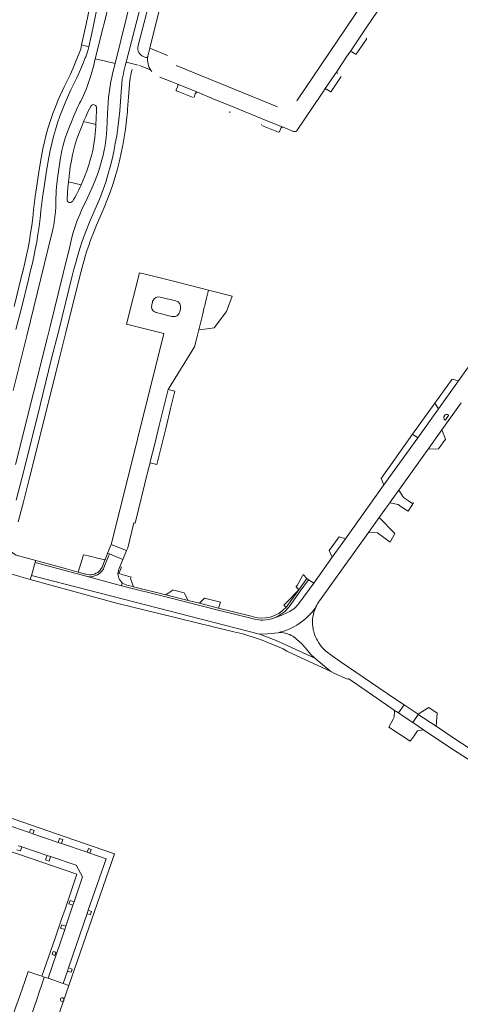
# Model space of a CAD drawing. Header units: metres. Extents: x 166325 to 190320, y 381923 to 404576.
# Tile 36 of 256: x 171767 to 171905, y 383640 to 383947. Entities that reach past the tile are written whole.
import ezdxf

# ---------------------------------------------------------------- set-up
doc = ezdxf.new("R2010")
doc.units = ezdxf.units.M
for name, color, linetype, lineweight in [('B-WE-VH-VERHARDING_ASFALT-GV', 8, 'Continuous', 18), ('B-WE-VH-VERHARDING_BETON-GV', 8, 'Continuous', 18), ('B-WE-VH-VERHARDING_BETONSTRAATSTEEN-GV', 8, 'Continuous', 18), ('B-WE-VH-VERHARDING_STRAATBAKSTEEN-GV', 8, 'Continuous', 18)]:
    doc.layers.add(name, color=color, linetype=linetype, lineweight=lineweight)

msp = doc.modelspace()

# ---------------------------------------------------------------- linework, layer by layer
at = {"layer": 'B-WE-VH-VERHARDING_ASFALT-GV', "flags": 128}
for points in [[(171790.633, 383958.578), (171787.991, 383945.459), (171786.532, 383939.002), (171788.765, 383938.394), (171790.243, 383944.992), (171792.885, 383958.113)], [(171795.814, 383954.947), (171790.802, 383934.611), (171794.033, 383933.888), (171796.999, 383933.224), (171802.462, 383955.226)], [(171806.301, 383956.235), (171800.402, 383933.611), (171804.219, 383932.647)], [(171804.102, 383938.343), (171808.536, 383955.69)], [(171979.783, 383947.447), (171966.133, 383926.018), (171964.878, 383924.044), (171965.01, 383923.957), (171960.979, 383917.643), (171957.66, 383912.443), (171953.475, 383905.813), (171946.49, 383895.022), (171939.402, 383884.243), (171936.089, 383879.37), (171928.843, 383868.87), (171923.123, 383860.756), (171918.413, 383854.212), (171912.515, 383845.982), (171907.773, 383839.365), (171906.921, 383838.177), (171904.115, 383834.262), (171897.875, 383825.555), (171891.355, 383816.458), (171880.84, 383801.785), (171868.838, 383785.038), (171864.701, 383779.267), (171858.925, 383771.207), (171854.301, 383764.817)], [(171765.992, 383850.28), (171767.774, 383856.883), (171769.936, 383865.866), (171770.546, 383868.212), (171771.105, 383870.57), (171771.614, 383872.939), (171772.102, 383875.249), (171772.543, 383877.569), (171772.934, 383879.897), (171773.294, 383882.354), (171773.599, 383884.818), (171773.85, 383887.288), (171774.394, 383891.38), (171774.975, 383895.467), (171775.615, 383899.68), (171776.295, 383903.887), (171776.721, 383906.072), (171777.209, 383908.245), (171777.758, 383910.403), (171778.366, 383912.545), (171779.033, 383914.662), (171779.758, 383916.761), (171780.541, 383918.838), (171781.383, 383920.892), (171783.217, 383924.945), (171784.153, 383926.817), (171785.052, 383928.707), (171785.914, 383930.613), (171786.829, 383932.751), (171787.697, 383934.908), (171787.834, 383935.271), (171788.518, 383937.084), (171788.765, 383938.394), (171786.532, 383939.002), (171786.274, 383937.701), (171785.489, 383935.633), (171784.662, 383933.582), (171784.441, 383933.066), (171783.791, 383931.549), (171782.94, 383929.666), (171782.051, 383927.801), (171781.126, 383925.953), (171779.258, 383921.825), (171778.389, 383919.705), (171777.58, 383917.561), (171776.832, 383915.396), (171776.144, 383913.21), (171775.516, 383911.002), (171774.951, 383908.777), (171774.448, 383906.537), (171774.009, 383904.284), (171773.324, 383900.047), (171772.68, 383895.804), (171772.093, 383891.675), (171771.543, 383887.54), (171771.297, 383885.106), (171770.996, 383882.679), (171770.642, 383880.258), (171770.258, 383877.971), (171769.825, 383875.692), (171769.345, 383873.422), (171768.843, 383871.084), (171768.29, 383868.757), (171767.688, 383866.442), (171765.519, 383857.425)], [(171765.96, 383808.2), (171771.583, 383830.49), (171775.892, 383847.838), (171776.719, 383851.188), (171780.77, 383867.667), (171782.934, 383876.55), (171783.416, 383878.529), (171783.941, 383880.468), (171784.538, 383882.386), (171785.205, 383884.281), (171785.938, 383886.139), (171786.739, 383887.969), (171787.607, 383889.768), (171788.279, 383891.118), (171788.925, 383892.48), (171789.826, 383894.493), (171790.673, 383896.531), (171791.464, 383898.59), (171791.986, 383900.098), (171792.462, 383901.621), (171792.89, 383903.158), (171793.254, 383904.63), (171793.574, 383906.112), (171793.851, 383907.603), (171794.164, 383910.081), (171794.4, 383912.569), (171794.559, 383915.058), (171794.642, 383917.552), (171794.709, 383919.222), (171794.816, 383920.891), (171794.964, 383922.556), (171795.222, 383924.763), (171795.552, 383926.962), (171795.69, 383927.668), (171795.835, 383928.372), (171796.066, 383929.426), (171796.315, 383930.476), (171796.999, 383933.224), (171794.033, 383933.888), (171790.802, 383934.611), (171790.208, 383932.203), (171789.741, 383930.433), (171789.213, 383928.68), (171788.624, 383926.946), (171787.912, 383925.077), (171787.13, 383923.237), (171786.279, 383921.428), (171785.914, 383920.779), (171785.573, 383920.117), (171785.247, 383919.423), (171784.948, 383918.717), (171784.143, 383916.886), (171783.37, 383915.04), (171782.634, 383913.19), (171781.931, 383911.326), (171781.417, 383909.915), (171780.968, 383908.482), (171780.641, 383907.255), (171780.363, 383906.016), (171779.852, 383903.152), (171779.405, 383900.277), (171779.031, 383897.481), (171778.718, 383894.678), (171778.632, 383893.472), (171778.565, 383892.264), (171778.532, 383891.493), (171778.507, 383890.722), (171778.51, 383889.511), (171778.475, 383888.301), (171778.403, 383887.093), (171778.237, 383885.394), (171777.998, 383883.704), (171777.847, 383882.829), (171777.678, 383881.957), (171777.444, 383880.874), (171777.183, 383879.798), (171769.446, 383848.303), (171765.216, 383831.222)], [(171804.219, 383932.647), (171800.402, 383933.611), (171800.099, 383932.429), (171799.668, 383930.749), (171799.554, 383929.953), (171799.413, 383929.162), (171799.328, 383928.752), (171799.237, 383928.344), (171798.809, 383922.868), (171798.461, 383918.45), (171798.2, 383915.764), (171797.863, 383913.086), (171797.486, 383910.636), (171797.047, 383908.196), (171796.544, 383905.768), (171796.028, 383903.334), (171795.437, 383900.917), (171794.771, 383898.52), (171794.045, 383896.189), (171793.248, 383893.883), (171792.381, 383891.601), (171791.387, 383889.229), (171789.047, 383883.683), (171788.055, 383881.307), (171787.134, 383878.902), (171786.529, 383877.191), (171785.96, 383875.468), (171785.427, 383873.733), (171785.062, 383872.407), (171784.699, 383871.08), (171784.153, 383869.057), (171783.614, 383867.031), (171779.289, 383849.526), (171777.173, 383841.219), (171772.64, 383822.79), (171767.961, 383804.203), (171766.123, 383797.056)], [(171806.557, 383935.05), (171806.013, 383935.227), (171805.593, 383935.363), (171805.634, 383935.433), (171805.675, 383935.504)], [(171785.887, 383866.45), (171786.422, 383868.458), (171786.964, 383870.464), (171787.322, 383871.776), (171787.683, 383873.088), (171788.2, 383874.768), (171788.752, 383876.438), (171789.338, 383878.096), (171790.236, 383880.441), (171791.204, 383882.759), (171793.55, 383888.32), (171794.553, 383890.714), (171795.449, 383893.069), (171796.272, 383895.45), (171797.022, 383897.856), (171797.705, 383900.315), (171798.312, 383902.794), (171798.842, 383905.29), (171799.354, 383907.768), (171799.803, 383910.259), (171800.187, 383912.76), (171800.533, 383915.506), (171800.801, 383918.26), (171800.857, 383918.98), (171801.149, 383922.685), (171801.563, 383927.987), (171801.642, 383928.348), (171801.682, 383928.543), (171801.716, 383928.709), (171801.859, 383929.505), (171801.963, 383930.21), (171801.969, 383930.246), (171802.167, 383930.967), (171802.275, 383931.36)], [(171804.639, 383932.537), (171807.537, 383931.389)], [(171766.771, 383790.295), (171767.599, 383793.386), (171768.381, 383796.49), (171770.217, 383803.629), (171774.899, 383822.227), (171779.412, 383840.549), (171781.565, 383848.955), (171785.887, 383866.45)], [(171860.758, 383765.713), (171875.973, 383786.962), (171879.339, 383791.663), (171881.449, 383794.61), (171882.63, 383796.26), (171883.309, 383797.208), (171885.434, 383800.175), (171893.762, 383811.807), (171894.564, 383812.927), (171898.892, 383818.972), (171904.89, 383827.35)], [(171840.501, 383759.954), (171839.298, 383760.254), (171829.109, 383762.798), (171813.227, 383766.771), (171799.004, 383770.394), (171787.983, 383773.326), (171772.087, 383777.646), (171770.914, 383773.561), (171842.065, 383755.32), (171844.505, 383755.365), (171847.809, 383755.749)], [(171850.966, 383762.156), (171848.732, 383761.15), (171846.697, 383760.343)], [(171859.544, 383763.627), (171859.616, 383763.785)], [(171853.585, 383753.75), (171855.221, 383752.289), (171856.655, 383750.63), (171857.057, 383750.042), (171858.05, 383748.94), (171859.29, 383747.77), (171864.261, 383743.621), (171865.235, 383743.17), (171869.415, 383741.245), (171869.785, 383741.364), (171869.835, 383741.38), (171882.934, 383732.366), (171884.164, 383731.535), (171885.351, 383730.733), (171887.085, 383733.261), (171884.129, 383735.238), (171867.212, 383746.798)], [(171867.212, 383746.798), (171864.685, 383748.525), (171862.75, 383749.987)], [(172056.223, 383637.181), (172000, 383667.618), (171940.244, 383700.45), (171939.55, 383700.831), (171931.896, 383705.031), (171927.233, 383707.504), (171924.151, 383709.261), (171922.04, 383710.468), (171918.294, 383712.751), (171915.093, 383714.791), (171902.909, 383722.679), (171897.078, 383726.578), (171891.54, 383730.282), (171889.781, 383727.74), (171893.153, 383725.462), (171901.328, 383719.938), (171916.175, 383710.462), (171921.438, 383707.261), (171927.299, 383703.959), (171932.108, 383701.384), (171994.955, 383666.861), (172004.617, 383661.602), (172013.974, 383656.508), (172096.834, 383611.4)]]:
    msp.add_lwpolyline(points, dxfattribs=at)
at = {"layer": 'B-WE-VH-VERHARDING_ASFALT-GV'}
for points in [[(171805.675, 383935.504, -0.3771847), (171804.102, 383938.343)], [(171807.151, 383935.388, -0.4036312), (171806.557, 383935.05)], [(171808.258, 383930.907, -0.1975196), (171807.151, 383935.388)], [(171807.537, 383931.389, -0.097218), (171808.258, 383930.907)], [(171899.802, 383822.063, -0.8497554), (171900.943, 383823.705)], [(171900.011, 383822.1, -0.4159391), (171899.802, 383822.063)], [(171854.301, 383764.817, -0.1180494), (171850.966, 383762.156)], [(171859.616, 383763.785, -0.0488283), (171860.758, 383765.713)], [(171847.809, 383755.749, 0.1906553), (171859.544, 383763.627)], [(171858.635, 383757.548, -0.1370397), (171859.544, 383763.627)], [(171843.041, 383759.678, -0.0590425), (171840.501, 383759.954)], [(171849.998, 383755.601, -0.1335175), (171853.585, 383753.75)], [(171859.772, 383753.796, -0.082871), (171858.635, 383757.548)], [(171862.75, 383749.987, -0.1023999), (171859.772, 383753.796)]]:
    msp.add_lwpolyline(points, format="xyb", dxfattribs=at)
at = {"layer": 'B-WE-VH-VERHARDING_ASFALT-GV', "flags": 128}
for points in [[(171782.426, 383896.281), (171782.466, 383896.639), (171782.508, 383896.998), (171782.717, 383898.993), (171782.995, 383900.979), (171783.34, 383902.955), (171783.697, 383904.664), (171784.104, 383906.361), (171784.562, 383908.046), (171785.07, 383909.716), (171785.942, 383912.061), (171786.872, 383914.384), (171787.013, 383914.725), (171787.157, 383915.065), (171787.811, 383916.576), (171788.489, 383918.077), (171789.5, 383920.016), (171789.7, 383920.193), (171789.94, 383920.309), (171790.203, 383920.353), (171790.469, 383920.324), (171790.701, 383920.231), (171790.901, 383920.081), (171791.055, 383919.885), (171791.154, 383919.655), (171791.189, 383919.408), (171791.044, 383915.399), (171791.024, 383914.766), (171790.998, 383914.134), (171790.98, 383913.775), (171790.959, 383913.416), (171790.89, 383912.409), (171790.803, 383911.403), (171790.675, 383910.071), (171790.501, 383908.744), (171790.282, 383907.424), (171790.017, 383906.107), (171789.707, 383904.799), (171789.352, 383903.503), (171788.77, 383901.591), (171788.128, 383899.699), (171787.425, 383897.828), (171786.913, 383896.571), (171786.375, 383895.325), (171785.678, 383893.814), (171784.942, 383892.322), (171784.468, 383891.426), (171784.056, 383890.76), (171783.755, 383890.31), (171783.602, 383890.113), (171783.402, 383889.962), (171783.171, 383889.868), (171782.923, 383889.837), (171782.676, 383889.871), (171782.43, 383889.976), (171782.224, 383890.145), (171782.145, 383890.316), (171782.088, 383890.493), (171782.041, 383890.738), (171782.027, 383891.012), (171782.117, 383893.001), (171782.22, 383894.443)], [(171897.424, 383730.664), (171894.84, 383732.468), (171894.569, 383732.295), (171891.473, 383730.327), (171891.54, 383730.282), (171897.078, 383726.578)]]:
    msp.add_lwpolyline(points, close=True, dxfattribs=at)
at = {"layer": 'B-WE-VH-VERHARDING_BETON-GV', "flags": 128}
msp.add_lwpolyline([(171900.011, 383822.1), (171900.981, 383823.497)], dxfattribs=at)
at = {"layer": 'B-WE-VH-VERHARDING_BETON-GV'}
msp.add_lwpolyline([(171900.981, 383823.497, 0.4137074), (171900.943, 383823.705)], format="xyb", dxfattribs=at)
at = {"layer": 'B-WE-VH-VERHARDING_BETONSTRAATSTEEN-GV', "flags": 128}
for points in [[(171897.092, 383976.526), (171897.12, 383976.568), (171900.096, 383980.992), (171900.93, 383982.229), (171904.856, 383988.022), (171907.823, 383992.427), (171908.598, 383993.577), (171912.555, 383999.375), (171917.617, 384006.88), (171918.137, 384007.652), (171918.679, 384008.455), (171918.703, 384008.491), (171922.262, 384013.789), (171925.913, 384019.222), (171926.834, 384020.592), (171926.897, 384020.686), (171924.324, 384022.422), (171922.568, 384023.607), (171853.611, 383921.51)], [(171870.267, 383936.788), (171874.068, 383942.46), (171875.493, 383944.577), (171877.04, 383946.873), (171877.675, 383947.816), (171881.616, 383953.596), (171884.614, 383958.032), (171885.59, 383959.477), (171885.614, 383959.511), (171885.636, 383959.544), (171889.499, 383965.291), (171892.514, 383969.768), (171893.203, 383970.791), (171893.715, 383971.547), (171897.092, 383976.526)], [(171811.41, 383952.637), (171807.78, 383937.942), (171813.309, 383935.694)], [(171874.068, 383942.46), (171870.267, 383936.788)], [(171872.211, 383936.139), (171875.341, 383940.791)], [(171813.309, 383935.694), (171807.78, 383937.942), (171807.16, 383935.432), (171807.151, 383935.388)], [(171853.764, 383912.375), (171861.362, 383923.654), (171861.971, 383924.556), (171862.255, 383924.976), (171862.279, 383925.012), (171862.301, 383925.045), (171866.211, 383930.79), (171869.187, 383935.208), (171870.178, 383936.681)], [(171870.853, 383936.809), (171871.93, 383936.084)], [(171847.641, 383919.695), (171816.022, 383932.559)], [(171866.211, 383930.79), (171862.301, 383925.045)], [(171810.975, 383928.943), (171814.655, 383927.462), (171816.258, 383926.816), (171822.704, 383924.2), (171827.558, 383922.207), (171833.961, 383919.607), (171842.891, 383915.971), (171849.277, 383913.365)], [(171864.317, 383924.472), (171867.449, 383929.121), (171867.466, 383929.153)], [(171816.516, 383926.157), (171816.028, 383924.95)], [(171816.124, 383924.691), (171821.352, 383922.578)], [(171822.704, 383924.2), (171816.258, 383926.816)], [(171862.954, 383925.13), (171864.035, 383924.41)], [(171821.604, 383922.687), (171822.003, 383923.685), (171822.111, 383923.956)], [(171833.961, 383919.607), (171827.558, 383922.207)], [(171849.277, 383913.365), (171842.891, 383915.971)], [(171842.716, 383913.878), (171847.929, 383911.774)], [(171848.201, 383911.875), (171848.696, 383913.069)], [(171849.346, 383913.341), (171850.845, 383912.732), (171852.599, 383912.02)], [(171811.072, 383860.389), (171815.912, 383859.183)], [(171808.393, 383857.919), (171808.646, 383858.931)], [(171814.712, 383854.328), (171809.809, 383855.558)], [(171817.386, 383856.734), (171817.142, 383855.746)], [(171793.699, 383776.542), (171795.221, 383780.315), (171794.665, 383780.541), (171793.949, 383778.762), (171793.826, 383778.457), (171793.124, 383776.714)], [(171798.498, 383776.358), (171798.677, 383776.791), (171799.394, 383778.527), (171799.427, 383778.608), (171795.221, 383780.315), (171793.699, 383776.542)], [(171785.48, 383774.628), (171781.825, 383775.621), (171772.25, 383778.215), (171772.087, 383777.646), (171787.983, 383773.326)], [(171793.826, 383778.457), (171791.522, 383779.01), (171789.128, 383779.584), (171787.159, 383780.056), (171785.48, 383774.628), (171787.463, 383774.089), (171787.537, 383774.069), (171788.132, 383773.907), (171789.03, 383773.776)], [(171793.124, 383776.714), (171793.826, 383778.457)], [(171789.03, 383773.776), (171788.132, 383773.907), (171787.537, 383774.069), (171787.463, 383774.089), (171785.48, 383774.628)], [(171798.147, 383774.206), (171798.964, 383776.165), (171798.498, 383776.358), (171798.163, 383775.547)], [(171798.655, 383771.865), (171799.231, 383771.287), (171799.912, 383770.857), (171800.472, 383770.658), (171800.671, 383770.587), (171801.273, 383770.435), (171802.696, 383770.076), (171801.83, 383772.628), (171801.949, 383773.095), (171798.147, 383774.206)], [(171798.163, 383775.547), (171798.498, 383776.358)], [(171787.983, 383773.326), (171799.004, 383770.394), (171799.231, 383771.287), (171798.655, 383771.865)], [(171790.076, 383773.874), (171790.029, 383773.864), (171789.983, 383773.854)], [(171833.86, 383762.259), (171829.274, 383763.406), (171823.302, 383764.906), (171819.762, 383765.812), (171812.836, 383767.501), (171802.696, 383770.076), (171801.273, 383770.435), (171800.671, 383770.587), (171800.472, 383770.658), (171799.912, 383770.857), (171799.231, 383771.287), (171799.004, 383770.394), (171813.227, 383766.771), (171829.109, 383762.798), (171839.298, 383760.254), (171840.501, 383759.954)], [(171851.259, 383763.822), (171854.746, 383768.693), (171857.302, 383772.269), (171856.783, 383772.609), (171854.272, 383769.096), (171854.242, 383769.054), (171850.762, 383764.193)], [(171854.272, 383769.096), (171850.484, 383765.176), (171849.598, 383764.315), (171849.834, 383764.103), (171850.322, 383763.666)], [(171850.762, 383764.193), (171854.242, 383769.054), (171854.272, 383769.096)], [(171839.458, 383760.855), (171833.86, 383762.259)], [(171846.697, 383760.343), (171846.673, 383760.405)], [(171762.263, 383696.167), (171770.242, 383693.438), (171770.619, 383694.542), (171771.748, 383694.124), (171771.38, 383693.049), (171779.199, 383690.374), (171779.612, 383691.582), (171780.674, 383691.238), (171780.255, 383690.013), (171788.239, 383687.282), (171788.661, 383688.515), (171789.569, 383688.201), (171789.149, 383686.971), (171794.161, 383685.257), (171788.624, 383669.191), (171789.602, 383668.86), (171789.253, 383667.83), (171788.269, 383668.163), (171782.446, 383651.266), (171783.591, 383650.878), (171783.254, 383649.884), (171782.104, 383650.274), (171780.769, 383646.401), (171782.595, 383645.76), (171796.821, 383686.833), (171790.181, 383689.114), (171751.258, 383702.482)], [(171766.796, 383689.326), (171767.916, 383688.95), (171775.768, 383686.317), (171776.871, 383685.947), (171784.876, 383683.263), (171786.84, 383679.61), (171784.206, 383671.844), (171783.839, 383670.761), (171781.634, 383664.259), (171781.265, 383663.17), (171776.119, 383647.995), (171780.769, 383646.401), (171782.104, 383650.274), (171782.446, 383651.266), (171788.269, 383668.163), (171788.624, 383669.191), (171794.161, 383685.257), (171789.149, 383686.971), (171788.239, 383687.282), (171780.255, 383690.013), (171779.199, 383690.374), (171771.38, 383693.049), (171770.242, 383693.438), (171762.263, 383696.167)], [(171747.912, 383693.13), (171785.044, 383680.42), (171783.941, 383677.078), (171781.371, 383669.527), (171780.29, 383666.385), (171778.266, 383660.504), (171774.184, 383648.645), (171774.895, 383648.406), (171776.119, 383647.995), (171781.265, 383663.17), (171779.972, 383663.608), (171780.325, 383664.703), (171781.634, 383664.259), (171783.839, 383670.761), (171782.576, 383671.189), (171782.951, 383672.268), (171784.206, 383671.844), (171786.84, 383679.61), (171784.876, 383683.263), (171776.871, 383685.947), (171776.407, 383684.562), (171775.31, 383684.95), (171775.768, 383686.317), (171767.916, 383688.95), (171767.512, 383687.745), (171766.384, 383688.097)], [(171782.595, 383645.76), (171780.769, 383646.401), (171776.119, 383647.995), (171774.895, 383648.406), (171774.106, 383646.076), (171773.281, 383643.636), (171772.531, 383641.42), (171771.705, 383638.981), (171770.892, 383636.577), (171770.136, 383634.343), (171769.382, 383632.117), (171768.52, 383629.569)], [(171769.62, 383620.36), (171771.44, 383619.63), (171773.35, 383619.07), (171782.595, 383645.76)]]:
    msp.add_lwpolyline(points, dxfattribs=at)
at = {"layer": 'B-WE-VH-VERHARDING_BETONSTRAATSTEEN-GV'}
for points in [[(171875.341, 383940.791, 0.4103177), (171875.286, 383941.071)], [(171870.178, 383936.681, -0.061643), (171870.267, 383936.788)], [(171870.267, 383936.788, -0.332705), (171870.853, 383936.809)], [(171871.93, 383936.084, 0.1851224), (171872.075, 383936.053)], [(171872.075, 383936.053, 0.2068597), (171872.211, 383936.139)], [(171808.258, 383930.907, -0.0197219), (171808.381, 383930.775)], [(171808.381, 383930.775, -0.0207742), (171808.465, 383930.669)], [(171866.348, 383930.099, -0.4153673), (171866.211, 383930.79)], [(171816.013, 383924.902, 0.3451974), (171816.124, 383924.691)], [(171816.028, 383924.95, 0.0569575), (171816.013, 383924.902)], [(171816.258, 383926.816, -0.4245667), (171816.516, 383926.157)], [(171862.301, 383925.045, -0.1798347), (171862.616, 383925.21)], [(171862.616, 383925.21, -0.1773814), (171862.954, 383925.13)], [(171864.035, 383924.41, 0.4184819), (171864.317, 383924.472)], [(171822.111, 383923.956, -0.4007983), (171822.704, 383924.2)], [(171832.607, 383918.001, 0.3326931), (171832.853, 383918.063)], [(171832.853, 383918.063, 0.0473389), (171832.879, 383918.102)], [(171842.605, 383914.15, 0.1565037), (171842.6, 383914.016)], [(171848.696, 383913.069, -0.3710461), (171849.277, 383913.365)], [(171849.277, 383913.365, -0.0303546), (171849.346, 383913.341)], [(171852.599, 383912.02, 0.3543032), (171853.764, 383912.375)], [(171847.929, 383911.774, 0.3937046), (171848.201, 383911.875)], [(171808.744, 383859.225, -0.3694158), (171811.072, 383860.389)], [(171809.622, 383855.615, -0.385137), (171808.393, 383857.919)], [(171808.646, 383858.931, -0.0408163), (171808.744, 383859.225)], [(171815.912, 383859.183, -0.4138112), (171817.386, 383856.734)], [(171809.809, 383855.558, -0.0259565), (171809.622, 383855.615)], [(171817.142, 383855.746, -0.4205086), (171814.712, 383854.328)], [(171787.983, 383773.326, 0.4037375), (171793.699, 383776.542)], [(171790.076, 383773.874, 0.2714088), (171793.124, 383776.714)], [(171798.163, 383775.547, 0.2754119), (171798.655, 383771.865)], [(171789.983, 383773.854, -0.0587974), (171789.03, 383773.776)], [(171850.322, 383763.666, -0.3025479), (171839.458, 383760.855)], [(171850.762, 383764.193, -0.0154796), (171850.322, 383763.666)], [(171843.041, 383759.678, 0.0856641), (171846.697, 383760.343)], [(171780.23, 383640.844, -0.9595581), (171780.686, 383641.886)], [(171780.686, 383641.886, -1.0173125), (171780.23, 383640.844)]]:
    msp.add_lwpolyline(points, format="xyb", dxfattribs=at)
at = {"layer": 'B-WE-VH-VERHARDING_BETONSTRAATSTEEN-GV', "flags": 128}
for points in [[(171791.189, 383919.408), (171791.154, 383919.655), (171791.055, 383919.885), (171790.901, 383920.081), (171790.701, 383920.231), (171790.469, 383920.324), (171790.203, 383920.353), (171789.94, 383920.309), (171789.7, 383920.193), (171789.5, 383920.016), (171788.489, 383918.077), (171787.811, 383916.576), (171787.157, 383915.065), (171790.998, 383914.134), (171791.024, 383914.766), (171791.044, 383915.399)], [(171785.678, 383893.814), (171786.375, 383895.325), (171782.426, 383896.281), (171782.22, 383894.443), (171782.117, 383893.001), (171782.027, 383891.012), (171782.041, 383890.738), (171782.088, 383890.493), (171782.145, 383890.316), (171782.224, 383890.145), (171782.43, 383889.976), (171782.676, 383889.871), (171782.923, 383889.837), (171783.171, 383889.868), (171783.402, 383889.962), (171783.602, 383890.113), (171783.755, 383890.31), (171784.056, 383890.76), (171784.468, 383891.426), (171784.942, 383892.322)], [(171795.771, 383783.286), (171800.558, 383781.343), (171800.575, 383781.383), (171800.639, 383781.538), (171800.92, 383782.218), (171802.796, 383790.011), (171803.215, 383789.91), (171807.342, 383806.558), (171807.509, 383807.23), (171807.876, 383808.714), (171807.937, 383808.96), (171809.327, 383814.566), (171810.765, 383820.37), (171812.207, 383826.186), (171813.526, 383831.505), (171821.727, 383844.835), (171822.423, 383847.622), (171823.048, 383850.121), (171824.294, 383855.109), (171824.812, 383857.181), (171824.919, 383857.609), (171824.957, 383857.763), (171825.516, 383860.002), (171826.145, 383862.518), (171816.864, 383864.86), (171808.955, 383866.856), (171804.566, 383867.963), (171800.552, 383851.913), (171812.195, 383848.989), (171795.891, 383783.585), (171795.836, 383783.448)], [(171833.533, 383860.604), (171826.145, 383862.518), (171825.516, 383860.002), (171824.957, 383857.763), (171824.919, 383857.609), (171824.812, 383857.181), (171824.294, 383855.109), (171823.048, 383850.121), (171825.678, 383850.454), (171827.857, 383850.73), (171831.709, 383855.829)], [(171904.115, 383834.262), (171902.046, 383834.744), (171896.654, 383827.257), (171897.875, 383825.555)], [(171814.294, 383825.659), (171815.609, 383830.991), (171813.526, 383831.505), (171812.207, 383826.186), (171810.765, 383820.37), (171809.327, 383814.566), (171807.937, 383808.96), (171807.876, 383808.714), (171809.987, 383808.193), (171811.424, 383814.017), (171812.86, 383819.841)], [(171897.875, 383825.555), (171896.654, 383827.257), (171889.764, 383817.65), (171891.355, 383816.458)], [(171891.355, 383816.458), (171889.764, 383817.65), (171879.934, 383803.807), (171880.84, 383801.785)], [(171894.564, 383812.927), (171897.791, 383813.101), (171900.054, 383816.065), (171898.892, 383818.972)], [(171886.532, 383794.778), (171888.414, 383793.639), (171889.997, 383796.254), (171889.562, 383796.166), (171888.445, 383796.863), (171886.949, 383797.86), (171885.434, 383800.175), (171883.309, 383797.208), (171882.63, 383796.26), (171885.221, 383795.655)], [(171882.716, 383783.991), (171884.23, 383786.643), (171879.339, 383791.663), (171875.973, 383786.962), (171878.768, 383786.845)], [(171800.558, 383781.343), (171795.771, 383783.286), (171795.477, 383782.556), (171795.031, 383781.45), (171794.665, 383780.541), (171795.221, 383780.315), (171799.427, 383778.608)], [(171868.838, 383785.038), (171866.888, 383785.649), (171863.78, 383781.32), (171864.701, 383779.267)], [(171772.087, 383777.646), (171772.25, 383778.215), (171769.954, 383778.869), (171766.118, 383779.95), (171764.107, 383781.229), (171762.286, 383774.662), (171765.489, 383773.758), (171767.009, 383773.329), (171768.268, 383772.973), (171770.551, 383772.309), (171770.914, 383773.561)], [(171770.914, 383773.561), (171770.551, 383772.309), (171797.38, 383764.935), (171815.707, 383760.478), (171823.73, 383758.527), (171826.444, 383757.867), (171827.548, 383757.599), (171833.997, 383756.03), (171836.835, 383755.34), (171841.575, 383753.797), (171842.28, 383753.568), (171848.13, 383751.25), (171849.393, 383750.676), (171850.582, 383749.96), (171864.261, 383743.621), (171859.29, 383747.77), (171847.165, 383753.345), (171842.065, 383755.32)], [(171818.528, 383768.142), (171814.899, 383769.144), (171814.816, 383768.894), (171814.41, 383768.608), (171813.7, 383768.175), (171812.895, 383767.655), (171812.836, 383767.501), (171819.762, 383765.812), (171818.614, 383767.917)], [(171829.834, 383765.266), (171824.908, 383766.519), (171823.302, 383764.906), (171829.274, 383763.406)], [(171882.382, 383726.318), (171889.052, 383721.902), (171890.228, 383723.631), (171891.267, 383725.158), (171893.153, 383725.462), (171889.781, 383727.74), (171887.106, 383729.547), (171885.351, 383730.733), (171884.164, 383731.535), (171883.99, 383729.407), (171883.671, 383728.794)], [(171885.351, 383730.733), (171887.106, 383729.547), (171889.781, 383727.74), (171891.54, 383730.282), (171891.473, 383730.327), (171887.085, 383733.261)], [(171777.704, 383656.387), (171778.527, 383656.123), (171778.189, 383655.128), (171777.372, 383655.405)], [(171772.531, 383641.42), (171773.281, 383643.636), (171774.106, 383646.076), (171774.895, 383648.406), (171774.184, 383648.645), (171770.08, 383650.05), (171769.891, 383650.115), (171768.8, 383646.98), (171766.653, 383640.809), (171766.273, 383639.716), (171763.41, 383631.34), (171767.189, 383630.03), (171768.52, 383629.569), (171769.382, 383632.117), (171770.136, 383634.343), (171770.892, 383636.577), (171771.705, 383638.981)]]:
    msp.add_lwpolyline(points, close=True, dxfattribs=at)
at = {"layer": 'B-WE-VH-VERHARDING_STRAATBAKSTEEN-GV', "flags": 128}
for points in [[(171858.925, 383771.207), (171857.302, 383772.269), (171854.746, 383768.693), (171851.259, 383763.822)], [(171854.301, 383764.817), (171858.925, 383771.207)], [(171846.673, 383760.405), (171846.697, 383760.343), (171848.732, 383761.15), (171850.966, 383762.156)], [(171847.809, 383755.749), (171844.505, 383755.365), (171842.065, 383755.32), (171847.165, 383753.345), (171859.29, 383747.77), (171858.05, 383748.94), (171857.057, 383750.042), (171856.655, 383750.63), (171855.221, 383752.289), (171853.585, 383753.75)]]:
    msp.add_lwpolyline(points, dxfattribs=at)
msp.add_lwpolyline([(171856.783, 383772.609), (171855.622, 383773.918), (171855.391, 383773.518), (171853.718, 383770.502), (171853.487, 383770.102), (171853.414, 383770.016), (171854.272, 383769.096)], close=True, dxfattribs=at)
at = {"layer": 'B-WE-VH-VERHARDING_STRAATBAKSTEEN-GV'}
for points in [[(171851.259, 383763.822, -0.1353387), (171846.673, 383760.405)], [(171849.998, 383755.601, 0.0721888), (171847.809, 383755.749)]]:
    msp.add_lwpolyline(points, format="xyb", dxfattribs=at)

doc.saveas('drawing.dxf')
